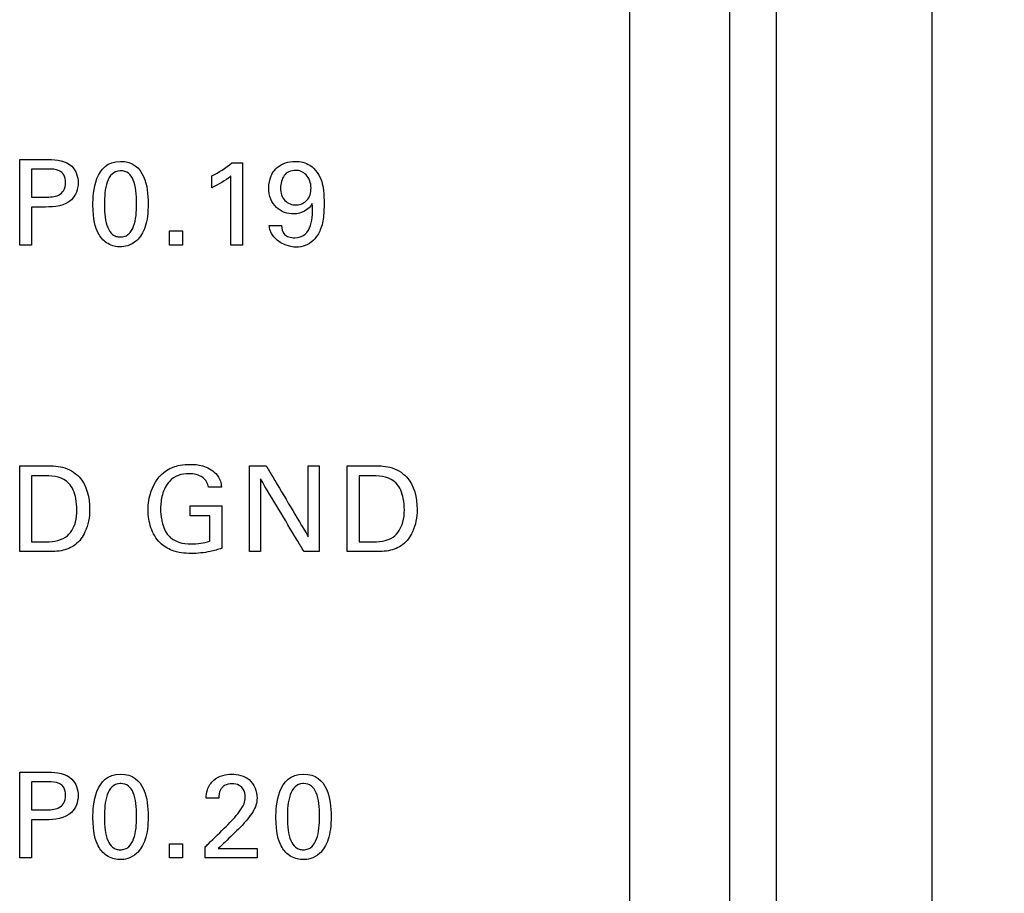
# Model space of a CAD drawing. Header units: inches. Extents: x 0 to 34, y 0 to 22.
# Tile 63 of 111: x 14.749 to 15.382, y 12.845 to 13.406. Entities that reach past the tile are written whole.
import ezdxf

# ---------------------------------------------------------------- set-up
doc = ezdxf.new("R2010")
doc.units = ezdxf.units.IN
doc.header["$LTSCALE"] = 1.87
doc.header["$MEASUREMENT"] = 0
doc.layers.get('0').update_dxf_attribs({"linetype": 'CONTINUOUS'})
doc.layers.add('DATUMCURVES', color=7, linetype='CONTINUOUS')
doc.layers.add('DIMENSIONS', color=7, linetype='CONTINUOUS')
doc.styles.get("Standard").update_dxf_attribs({"font": 'txt', "width": 0.8})
doc.dimstyles.new('DIMSTYLE_1', dxfattribs={"dimtxt": 0.125, "dimasz": 0.18, "dimexe": 0.18, "dimexo": 0.0625, "dimgap": 0.09, "dimtad": 0, "dimtih": 1, "dimtoh": 1, "dimdec": 3, "dimzin": 4, "dimdsep": 46, "dimtxsty": 'STANDARD', "dimblk": '_FILLED', "dimblk1": '_FILLED', "dimblk2": '_FILLED', "dimcen": 0.09, "dimadec": 0, "dimazin": 0, "dimtp": 0.001, "dimtm": 0.001, "dimtfac": 1, "dimtdec": 3, "dimtofl": 0, "dimtmove": 0, "dimatfit": 3, "dimldrblk": '_FILLED', "dimfxl": 1, "dimtolj": 1, "dimtzin": 4, "dimarcsym": 0})

# ---------------------------------------------------------------- blocks, each defined once
blk = doc.blocks.new('_FILLED')
at = {"color": 0, "linetype": 'BYBLOCK'}
blk.add_solid([(0, 0), (-1, 0.1736), (-1, -0.1736)], dxfattribs=at)
blk = doc.blocks.new('*D10')
at = {"layer": 'DIMENSIONS', "color": 2, "linetype": 'CONTINUOUS'}
for p, q in [((14.76348, 16.06352), (16.74795, 16.06352)), ((16.62295, 16.06352), (16.62295, 13.43332)), ((16.62295, 10.01959), (16.62295, 13.18332)), ((14.76348, 10.01959), (16.74795, 10.01959))]:
    blk.add_line(p, q, dxfattribs=at)
at = {"layer": 'DIMENSIONS', "color": 2, "linetype": 'CONTINUOUS', "xscale": 0.18, "yscale": 0.18, "zscale": 0.18}
for p, rotation in [((16.62295, 16.06352), 90), ((16.62295, 10.01959), 270)]:
    blk.add_blockref('_FILLED', p, dxfattribs=dict(at, rotation=rotation))
at = {"layer": 'DIMENSIONS', "color": 2, "linetype": 'CONTINUOUS', "width": 0.8}
for s, p in [('[', (16.53545, 13.24582)), (']', (17.23545, 13.24582)), ('6.044', (15.91045, 13.24582)), ('153.52', (16.63545, 13.24582))]:
    blk.add_text(s, height=0.125, dxfattribs=at).set_placement(p)

msp = doc.modelspace()

# ---------------------------------------------------------------- linework, layer by layer
at = {"color": 7, "linetype": 'CONTINUOUS'}
for p, q in [((15.20598, 8.93302), (15.20598, 18.55403)), ((15.23598, 8.93566), (15.23598, 18.55139)), ((15.33598, 8.94808), (15.33598, 18.53896))]:
    msp.add_line(p, q, dxfattribs=at)
at = {"layer": 'DATUMCURVES', "color": 40, "linetype": 'CONTINUOUS'}
for points, knots in [([(15.14141, 17.76518, 0.8645), (15.14141, 17.33977, 0.8645), (15.14141, 14.61715, 0.8645), (15.14141, 11.89453, 0.8645), (15.14141, 9.59732, 0.8645)], [0, 0, 0, 0, 0.15625, 1, 1, 1, 1]), ([(14.74934, 13.31661, 0.8645), (14.75031, 13.31661, 0.8645), (14.75647, 13.31661, 0.8645), (14.76263, 13.31661, 0.8645), (14.76783, 13.31661, 0.8645)], [0, 0, 0, 0, 0.15625, 1, 1, 1, 1]), ([(14.74934, 13.26146, 0.8645), (14.74934, 13.26434, 0.8645), (14.74934, 13.28272, 0.8645), (14.74934, 13.3011, 0.8645), (14.74934, 13.31661, 0.8645)], [0, 0, 0, 0, 0.15625, 1, 1, 1, 1]), ([(14.76783, 13.31661, 0.8645), (14.77306, 13.31661, 0.8645), (14.78364, 13.31515, 0.8645), (14.7884, 13.30139, 0.8645), (14.78302, 13.28733, 0.8645), (14.77169, 13.28599, 0.8645), (14.76592, 13.28599, 0.8645)], [0, 0, 0, 0, 0.279691, 0.483852, 0.691077, 1, 1, 1, 1]), ([(14.81419, 13.31539, 0.8645), (14.8221, 13.31539, 0.8645), (14.83098, 13.30678, 0.8645), (14.83246, 13.28553, 0.8645), (14.83067, 13.2727, 0.8645), (14.82547, 13.26419, 0.8645), (14.81852, 13.26062, 0.8645), (14.81514, 13.26038, 0.8645), (14.81365, 13.2604, 0.8645), (14.81346, 13.2604, 0.8645)], [0, 0, 0, 0, 0.150684, 0.301367, 0.491551, 0.681734, 0.829842, 0.977949, 1, 1, 1, 1]), ([(14.89249, 13.31432, 0.8645), (14.89249, 13.31157, 0.8645), (14.89249, 13.29395, 0.8645), (14.89249, 13.27633, 0.8645), (14.89249, 13.26146, 0.8645)], [0, 0, 0, 0, 0.15625, 1, 1, 1, 1]), ([(14.91175, 13.30754, 0.8645), (14.91257, 13.30898, 0.8645), (14.91628, 13.31354, 0.8645), (14.92567, 13.3163, 0.8645), (14.93764, 13.31359, 0.8645), (14.94336, 13.30472, 0.8645), (14.94489, 13.29579, 0.8645), (14.94513, 13.28844, 0.8645), (14.9449, 13.27988, 0.8645), (14.94361, 13.27302, 0.8645), (14.94157, 13.26911, 0.8645), (14.94093, 13.26811, 0.8645)], [0, 0, 0, 0, 0.065658, 0.229364, 0.360411, 0.533148, 0.609514, 0.724367, 0.826581, 0.953006, 1, 1, 1, 1]), ([(14.75698, 13.31043, 0.8645), (14.75698, 13.30949, 0.8645), (14.75698, 13.30348, 0.8645), (14.75698, 13.29747, 0.8645), (14.75698, 13.2924, 0.8645)], [0, 0, 0, 0, 0.15625, 1, 1, 1, 1]), ([(14.76607, 13.2924, 0.8645), (14.76886, 13.2924, 0.8645), (14.77333, 13.29246, 0.8645), (14.77827, 13.29657, 0.8645), (14.77912, 13.3017, 0.8645), (14.77835, 13.30669, 0.8645), (14.77396, 13.31042, 0.8645), (14.77005, 13.31043, 0.8645), (14.76767, 13.31043, 0.8645)], [0, 0, 0, 0, 0.244827, 0.369341, 0.527963, 0.677767, 0.790958, 1, 1, 1, 1]), ([(14.81371, 13.30927, 0.8645), (14.81186, 13.30914, 0.8645), (14.80813, 13.30761, 0.8645), (14.80433, 13.30049, 0.8645), (14.80357, 13.28916, 0.8645), (14.80409, 13.27911, 0.8645), (14.80568, 13.27244, 0.8645), (14.80834, 13.26866, 0.8645), (14.81085, 13.26722, 0.8645), (14.81276, 13.26683, 0.8645), (14.81337, 13.2667, 0.8645), (14.81411, 13.26674, 0.8645)], [0, 0, 0, 0, 0.102398, 0.215036, 0.440313, 0.580235, 0.720156, 0.860078, 0.930039, 0.96502, 1, 1, 1, 1]), ([(14.81411, 13.26674, 0.8645), (14.81488, 13.26678, 0.8645), (14.81736, 13.26709, 0.8645), (14.82026, 13.26908, 0.8645), (14.82397, 13.27518, 0.8645), (14.82472, 13.28662, 0.8645), (14.82422, 13.29684, 0.8645), (14.82261, 13.30371, 0.8645), (14.81966, 13.30819, 0.8645), (14.81586, 13.30935, 0.8645), (14.8139, 13.30928, 0.8645), (14.81371, 13.30927, 0.8645)], [0, 0, 0, 0, 0.052636, 0.105273, 0.210546, 0.421092, 0.56212, 0.703148, 0.844176, 0.985204, 1, 1, 1, 1]), ([(14.93748, 13.2882, 0.8645), (14.93536, 13.2842, 0.8645), (14.92605, 13.27957, 0.8645), (14.91519, 13.28383, 0.8645), (14.91025, 13.29115, 0.8645), (14.90913, 13.29846, 0.8645), (14.91002, 13.3042, 0.8645), (14.91147, 13.30707, 0.8645), (14.91175, 13.30754, 0.8645)], [0, 0, 0, 0, 0.277927, 0.522936, 0.65262, 0.804312, 0.966455, 1, 1, 1, 1]), ([(14.92648, 13.30959, 0.8645), (14.92525, 13.30952, 0.8645), (14.92206, 13.30901, 0.8645), (14.91833, 13.30563, 0.8645), (14.91608, 13.29774, 0.8645), (14.91899, 13.2892, 0.8645), (14.92454, 13.28729, 0.8645), (14.92731, 13.28736, 0.8645), (14.92745, 13.28737, 0.8645)], [0, 0, 0, 0, 0.117514, 0.235028, 0.470057, 0.728062, 0.986067, 1, 1, 1, 1]), ([(14.92745, 13.28737, 0.8645), (14.92999, 13.28748, 0.8645), (14.935, 13.28955, 0.8645), (14.93764, 13.29888, 0.8645), (14.93488, 13.30633, 0.8645), (14.93018, 13.30913, 0.8645), (14.92816, 13.30967, 0.8645), (14.92648, 13.30959, 0.8645)], [0, 0, 0, 0, 0.217155, 0.446375, 0.723188, 0.861594, 1, 1, 1, 1]), ([(14.88515, 13.26146, 0.8645), (14.88515, 13.26378, 0.8645), (14.88515, 13.27863, 0.8645), (14.88515, 13.29348, 0.8645), (14.88515, 13.30601, 0.8645)], [0, 0, 0, 0, 0.15625, 1, 1, 1, 1]), ([(14.91769, 13.27407, 0.8645), (14.91769, 13.27208, 0.8645), (14.91861, 13.26872, 0.8645), (14.92254, 13.26654, 0.8645), (14.92722, 13.26595, 0.8645), (14.93342, 13.26769, 0.8645), (14.9379, 13.27648, 0.8645), (14.9377, 13.2835, 0.8645), (14.93748, 13.2882, 0.8645)], [0, 0, 0, 0, 0.146489, 0.222358, 0.317881, 0.492088, 0.653502, 1, 1, 1, 1]), ([(14.75698, 13.28599, 0.8645), (14.75698, 13.28471, 0.8645), (14.75698, 13.27654, 0.8645), (14.75698, 13.26836, 0.8645), (14.75698, 13.26146, 0.8645)], [0, 0, 0, 0, 0.15625, 1, 1, 1, 1]), ([(14.81346, 13.2604, 0.8645), (14.81177, 13.26045, 0.8645), (14.80902, 13.26097, 0.8645), (14.80361, 13.26359, 0.8645), (14.79884, 13.26978, 0.8645), (14.79646, 13.27781, 0.8645), (14.79646, 13.28729, 0.8645)], [0, 0, 0, 0, 0.129977, 0.274396, 0.563233, 1, 1, 1, 1]), ([(14.94093, 13.26811, 0.8645), (14.93981, 13.26635, 0.8645), (14.9358, 13.26176, 0.8645), (14.9226, 13.25758, 0.8645), (14.90987, 13.26705, 0.8645), (14.90968, 13.27407, 0.8645)], [0, 0, 0, 0, 0.158266, 0.458659, 1, 1, 1, 1]), ([(14.74934, 13.11962, 0.8645), (14.75017, 13.11962, 0.8645), (14.7555, 13.11962, 0.8645), (14.76082, 13.11962, 0.8645), (14.76531, 13.11962, 0.8645)], [0, 0, 0, 0, 0.15625, 1, 1, 1, 1]), ([(14.74934, 13.06447, 0.8645), (14.74934, 13.06734, 0.8645), (14.74934, 13.08573, 0.8645), (14.74934, 13.10411, 0.8645), (14.74934, 13.11962, 0.8645)], [0, 0, 0, 0, 0.15625, 1, 1, 1, 1]), ([(14.76531, 13.11962, 0.8645), (14.76918, 13.11962, 0.8645), (14.77732, 13.11978, 0.8645), (14.7915, 13.11153, 0.8645), (14.7956, 13.09376, 0.8645), (14.79284, 13.07821, 0.8645), (14.78585, 13.06822, 0.8645), (14.77566, 13.06422, 0.8645), (14.76857, 13.06447, 0.8645), (14.76485, 13.06447, 0.8645)], [0, 0, 0, 0, 0.12636, 0.260486, 0.498806, 0.659816, 0.77032, 0.878608, 1, 1, 1, 1]), ([(14.83192, 13.09112, 0.8645), (14.83192, 13.09524, 0.8645), (14.83331, 13.10488, 0.8645), (14.84099, 13.11643, 0.8645), (14.85155, 13.12016, 0.8645), (14.85809, 13.12063, 0.8645), (14.86295, 13.12044, 0.8645), (14.86877, 13.11942, 0.8645), (14.87485, 13.11609, 0.8645), (14.87855, 13.11044, 0.8645), (14.87895, 13.10718, 0.8645), (14.87905, 13.10587, 0.8645)], [0, 0, 0, 0, 0.170823, 0.400035, 0.528649, 0.621323, 0.671701, 0.730131, 0.865851, 0.945177, 1, 1, 1, 1]), ([(14.89714, 13.06447, 0.8645), (14.89714, 13.06734, 0.8645), (14.89714, 13.08573, 0.8645), (14.89714, 13.10411, 0.8645), (14.89714, 13.11962, 0.8645)], [0, 0, 0, 0, 0.15625, 1, 1, 1, 1]), ([(14.90776, 13.11962, 0.8645), (14.90918, 13.11724, 0.8645), (14.91822, 13.10204, 0.8645), (14.92726, 13.08684, 0.8645), (14.93489, 13.07402, 0.8645)], [0, 0, 0, 0, 0.15625, 1, 1, 1, 1]), ([(14.93489, 13.07402, 0.8645), (14.93489, 13.07639, 0.8645), (14.93489, 13.09159, 0.8645), (14.93489, 13.10679, 0.8645), (14.93489, 13.11962, 0.8645)], [0, 0, 0, 0, 0.15625, 1, 1, 1, 1]), ([(14.94192, 13.11962, 0.8645), (14.94192, 13.11675, 0.8645), (14.94192, 13.09836, 0.8645), (14.94192, 13.07998, 0.8645), (14.94192, 13.06447, 0.8645)], [0, 0, 0, 0, 0.15625, 1, 1, 1, 1]), ([(14.95986, 13.11962, 0.8645), (14.96069, 13.11962, 0.8645), (14.96601, 13.11962, 0.8645), (14.97133, 13.11962, 0.8645), (14.97582, 13.11962, 0.8645)], [0, 0, 0, 0, 0.15625, 1, 1, 1, 1]), ([(14.95986, 13.06447, 0.8645), (14.95986, 13.06734, 0.8645), (14.95986, 13.08573, 0.8645), (14.95986, 13.10411, 0.8645), (14.95986, 13.11962, 0.8645)], [0, 0, 0, 0, 0.15625, 1, 1, 1, 1]), ([(14.97582, 13.11962, 0.8645), (14.9797, 13.11962, 0.8645), (14.98784, 13.11978, 0.8645), (15.00202, 13.11153, 0.8645), (15.00614, 13.09376, 0.8645), (15.00336, 13.07821, 0.8645), (14.99638, 13.06822, 0.8645), (14.98619, 13.06422, 0.8645), (14.9791, 13.06447, 0.8645), (14.97538, 13.06447, 0.8645)], [0, 0, 0, 0, 0.126474, 0.260492, 0.498849, 0.659864, 0.770329, 0.878613, 1, 1, 1, 1]), ([(14.75698, 13.11327, 0.8645), (14.75698, 13.11105, 0.8645), (14.75698, 13.09687, 0.8645), (14.75698, 13.08269, 0.8645), (14.75698, 13.07072, 0.8645)], [0, 0, 0, 0, 0.15625, 1, 1, 1, 1]), ([(14.78615, 13.09127, 0.8645), (14.78615, 13.09369, 0.8645), (14.78557, 13.09968, 0.8645), (14.78148, 13.11119, 0.8645), (14.77129, 13.11327, 0.8645), (14.76615, 13.11327, 0.8645)], [0, 0, 0, 0, 0.215624, 0.541929, 1, 1, 1, 1]), ([(14.87072, 13.10587, 0.8645), (14.87033, 13.10826, 0.8645), (14.86717, 13.11355, 0.8645), (14.85883, 13.11488, 0.8645), (14.85126, 13.11402, 0.8645), (14.8444, 13.10944, 0.8645), (14.84067, 13.1014, 0.8645), (14.83964, 13.09259, 0.8645), (14.84017, 13.08718, 0.8645), (14.84067, 13.08473, 0.8645)], [0, 0, 0, 0, 0.129107, 0.289575, 0.416852, 0.531179, 0.71055, 0.86818, 1, 1, 1, 1]), ([(14.93214, 13.06447, 0.8645), (14.93068, 13.06691, 0.8645), (14.92133, 13.08251, 0.8645), (14.91199, 13.09812, 0.8645), (14.9041, 13.11129, 0.8645)], [0, 0, 0, 0, 0.15625, 1, 1, 1, 1]), ([(14.9041, 13.11129, 0.8645), (14.9041, 13.10885, 0.8645), (14.9041, 13.09324, 0.8645), (14.9041, 13.07764, 0.8645), (14.9041, 13.06447, 0.8645)], [0, 0, 0, 0, 0.15625, 1, 1, 1, 1]), ([(14.9675, 13.11327, 0.8645), (14.9675, 13.11105, 0.8645), (14.9675, 13.09687, 0.8645), (14.9675, 13.08269, 0.8645), (14.9675, 13.07072, 0.8645)], [0, 0, 0, 0, 0.15625, 1, 1, 1, 1]), ([(14.99668, 13.09127, 0.8645), (14.99668, 13.09369, 0.8645), (14.9961, 13.09968, 0.8645), (14.99201, 13.11119, 0.8645), (14.98181, 13.11327, 0.8645), (14.97667, 13.11327, 0.8645)], [0, 0, 0, 0, 0.215548, 0.541738, 1, 1, 1, 1]), ([(14.85903, 13.09379, 0.8645), (14.86008, 13.09379, 0.8645), (14.86683, 13.09379, 0.8645), (14.87358, 13.09379, 0.8645), (14.87928, 13.09379, 0.8645)], [0, 0, 0, 0, 0.15625, 1, 1, 1, 1]), ([(14.87928, 13.09379, 0.8645), (14.87928, 13.09238, 0.8645), (14.87928, 13.08331, 0.8645), (14.87928, 13.07425, 0.8645), (14.87928, 13.0666, 0.8645)], [0, 0, 0, 0, 0.15625, 1, 1, 1, 1]), ([(14.76447, 13.07072, 0.8645), (14.76938, 13.07072, 0.8645), (14.77921, 13.07122, 0.8645), (14.78558, 13.08215, 0.8645), (14.78615, 13.08859, 0.8645), (14.78615, 13.09127, 0.8645)], [0, 0, 0, 0, 0.431712, 0.765052, 1, 1, 1, 1]), ([(14.87928, 13.0666, 0.8645), (14.87682, 13.06579, 0.8645), (14.87039, 13.06395, 0.8645), (14.85958, 13.06282, 0.8645), (14.84809, 13.064, 0.8645), (14.83851, 13.07005, 0.8645), (14.83301, 13.07962, 0.8645), (14.83192, 13.08729, 0.8645), (14.83192, 13.09112, 0.8645)], [0, 0, 0, 0, 0.120823, 0.310351, 0.504535, 0.645769, 0.821352, 1, 1, 1, 1]), ([(14.87163, 13.07112, 0.8645), (14.87163, 13.07197, 0.8645), (14.87163, 13.07742, 0.8645), (14.87163, 13.08286, 0.8645), (14.87163, 13.08746, 0.8645)], [0, 0, 0, 0, 0.15625, 1, 1, 1, 1]), ([(14.97498, 13.07072, 0.8645), (14.97991, 13.07072, 0.8645), (14.98974, 13.07122, 0.8645), (14.99611, 13.08215, 0.8645), (14.99668, 13.08859, 0.8645), (14.99668, 13.09127, 0.8645)], [0, 0, 0, 0, 0.431915, 0.765136, 1, 1, 1, 1]), ([(14.84067, 13.08473, 0.8645), (14.84075, 13.08432, 0.8645), (14.84153, 13.08074, 0.8645), (14.84381, 13.07458, 0.8645), (14.85154, 13.06989, 0.8645), (14.86098, 13.06896, 0.8645), (14.86777, 13.06992, 0.8645), (14.87163, 13.07112, 0.8645)], [0, 0, 0, 0, 0.031758, 0.278567, 0.480395, 0.689053, 1, 1, 1, 1]), ([(14.76485, 13.06447, 0.8645), (14.76404, 13.06447, 0.8645), (14.75887, 13.06447, 0.8645), (14.7537, 13.06447, 0.8645), (14.74934, 13.06447, 0.8645)], [0, 0, 0, 0, 0.15625, 1, 1, 1, 1]), ([(14.97538, 13.06447, 0.8645), (14.97457, 13.06447, 0.8645), (14.9694, 13.06447, 0.8645), (14.96422, 13.06447, 0.8645), (14.95986, 13.06447, 0.8645)], [0, 0, 0, 0, 0.15625, 1, 1, 1, 1]), ([(14.74934, 12.92262, 0.8645), (14.75031, 12.92262, 0.8645), (14.75647, 12.92262, 0.8645), (14.76263, 12.92262, 0.8645), (14.76783, 12.92262, 0.8645)], [0, 0, 0, 0, 0.15625, 1, 1, 1, 1]), ([(14.74934, 12.86746, 0.8645), (14.74934, 12.87034, 0.8645), (14.74934, 12.88872, 0.8645), (14.74934, 12.90711, 0.8645), (14.74934, 12.92262, 0.8645)], [0, 0, 0, 0, 0.15625, 1, 1, 1, 1]), ([(14.76783, 12.92262, 0.8645), (14.77306, 12.92262, 0.8645), (14.78364, 12.92114, 0.8645), (14.7884, 12.90739, 0.8645), (14.78302, 12.89332, 0.8645), (14.77169, 12.89198, 0.8645), (14.76592, 12.89198, 0.8645)], [0, 0, 0, 0, 0.279747, 0.483892, 0.691101, 1, 1, 1, 1]), ([(14.81419, 12.92139, 0.8645), (14.8221, 12.92139, 0.8645), (14.83098, 12.91277, 0.8645), (14.83246, 12.89153, 0.8645), (14.83067, 12.8787, 0.8645), (14.82547, 12.87019, 0.8645), (14.81852, 12.86661, 0.8645), (14.81514, 12.86637, 0.8645), (14.81365, 12.86639, 0.8645), (14.81346, 12.8664, 0.8645)], [0, 0, 0, 0, 0.150684, 0.301367, 0.491551, 0.681734, 0.829842, 0.977949, 1, 1, 1, 1]), ([(14.86927, 12.90589, 0.8645), (14.86932, 12.90767, 0.8645), (14.86973, 12.91201, 0.8645), (14.87351, 12.91779, 0.8645), (14.87963, 12.92085, 0.8645), (14.88757, 12.92177, 0.8645), (14.89851, 12.91935, 0.8645), (14.90196, 12.91023, 0.8645), (14.90196, 12.90589, 0.8645)], [0, 0, 0, 0, 0.107049, 0.25832, 0.390787, 0.5042, 0.73928, 1, 1, 1, 1]), ([(14.93183, 12.92139, 0.8645), (14.93973, 12.92139, 0.8645), (14.94861, 12.91277, 0.8645), (14.9501, 12.89153, 0.8645), (14.9483, 12.8787, 0.8645), (14.9431, 12.87019, 0.8645), (14.93616, 12.86661, 0.8645), (14.93278, 12.86637, 0.8645), (14.93128, 12.86639, 0.8645), (14.9311, 12.8664, 0.8645)], [0, 0, 0, 0, 0.150713, 0.301425, 0.491645, 0.681864, 0.829972, 0.978079, 1, 1, 1, 1]), ([(14.75698, 12.91643, 0.8645), (14.75698, 12.91549, 0.8645), (14.75698, 12.90948, 0.8645), (14.75698, 12.90347, 0.8645), (14.75698, 12.8984, 0.8645)], [0, 0, 0, 0, 0.15625, 1, 1, 1, 1]), ([(14.76607, 12.8984, 0.8645), (14.76886, 12.8984, 0.8645), (14.77333, 12.89846, 0.8645), (14.77827, 12.90257, 0.8645), (14.77912, 12.90769, 0.8645), (14.77835, 12.91269, 0.8645), (14.77396, 12.91642, 0.8645), (14.77005, 12.91643, 0.8645), (14.76767, 12.91643, 0.8645)], [0, 0, 0, 0, 0.244825, 0.369346, 0.527972, 0.677773, 0.790962, 1, 1, 1, 1]), ([(14.81371, 12.91527, 0.8645), (14.81186, 12.91514, 0.8645), (14.80813, 12.91361, 0.8645), (14.80433, 12.90649, 0.8645), (14.80357, 12.89516, 0.8645), (14.80409, 12.88511, 0.8645), (14.80568, 12.87843, 0.8645), (14.80834, 12.87466, 0.8645), (14.81085, 12.87322, 0.8645), (14.81276, 12.87283, 0.8645), (14.81337, 12.8727, 0.8645), (14.81411, 12.87274, 0.8645)], [0, 0, 0, 0, 0.102398, 0.215036, 0.440313, 0.580235, 0.720156, 0.860078, 0.930039, 0.96502, 1, 1, 1, 1]), ([(14.81411, 12.87274, 0.8645), (14.81488, 12.87278, 0.8645), (14.81736, 12.87308, 0.8645), (14.82026, 12.87507, 0.8645), (14.82397, 12.88117, 0.8645), (14.82472, 12.89262, 0.8645), (14.82422, 12.90284, 0.8645), (14.82261, 12.9097, 0.8645), (14.81966, 12.91418, 0.8645), (14.81586, 12.91535, 0.8645), (14.8139, 12.91528, 0.8645), (14.81371, 12.91527, 0.8645)], [0, 0, 0, 0, 0.052636, 0.105273, 0.210546, 0.421092, 0.56212, 0.703148, 0.844176, 0.985204, 1, 1, 1, 1]), ([(14.88233, 12.88801, 0.8645), (14.88525, 12.89086, 0.8645), (14.8894, 12.8953, 0.8645), (14.8937, 12.90162, 0.8645), (14.89475, 12.90688, 0.8645), (14.89376, 12.91146, 0.8645), (14.89027, 12.9147, 0.8645), (14.88578, 12.91541, 0.8645), (14.88192, 12.91476, 0.8645), (14.88017, 12.9134, 0.8645), (14.8798, 12.91306, 0.8645)], [0, 0, 0, 0, 0.2862, 0.428413, 0.52814, 0.656516, 0.738073, 0.846242, 0.964972, 1, 1, 1, 1]), ([(14.93135, 12.91527, 0.8645), (14.9295, 12.91514, 0.8645), (14.92577, 12.91361, 0.8645), (14.92197, 12.90649, 0.8645), (14.9212, 12.89516, 0.8645), (14.92173, 12.88511, 0.8645), (14.92332, 12.87843, 0.8645), (14.92597, 12.87466, 0.8645), (14.92849, 12.87322, 0.8645), (14.9304, 12.87283, 0.8645), (14.93102, 12.8727, 0.8645), (14.93176, 12.87274, 0.8645)], [0, 0, 0, 0, 0.102398, 0.215036, 0.440313, 0.580235, 0.720156, 0.860078, 0.930039, 0.96502, 1, 1, 1, 1]), ([(14.93176, 12.87274, 0.8645), (14.93253, 12.87278, 0.8645), (14.935, 12.87308, 0.8645), (14.9379, 12.87507, 0.8645), (14.94161, 12.88117, 0.8645), (14.94237, 12.89262, 0.8645), (14.94187, 12.90284, 0.8645), (14.94026, 12.9097, 0.8645), (14.9373, 12.91418, 0.8645), (14.93349, 12.91535, 0.8645), (14.93153, 12.91528, 0.8645), (14.93135, 12.91527, 0.8645)], [0, 0, 0, 0, 0.052638, 0.105276, 0.210551, 0.421102, 0.562134, 0.703166, 0.844197, 0.985229, 1, 1, 1, 1]), ([(14.8798, 12.91306, 0.8645), (14.87925, 12.91253, 0.8645), (14.87764, 12.91042, 0.8645), (14.87729, 12.90772, 0.8645), (14.87729, 12.90589, 0.8645)], [0, 0, 0, 0, 0.29, 1, 1, 1, 1]), ([(14.90196, 12.90589, 0.8645), (14.90196, 12.9029, 0.8645), (14.9002, 12.898, 0.8645), (14.89719, 12.89418, 0.8645), (14.896, 12.89268, 0.8645)], [0, 0, 0, 0, 0.609572, 1, 1, 1, 1]), ([(14.75698, 12.89198, 0.8645), (14.75698, 12.89071, 0.8645), (14.75698, 12.88253, 0.8645), (14.75698, 12.87436, 0.8645), (14.75698, 12.86746, 0.8645)], [0, 0, 0, 0, 0.15625, 1, 1, 1, 1]), ([(14.81346, 12.8664, 0.8645), (14.81177, 12.86645, 0.8645), (14.80902, 12.86697, 0.8645), (14.80361, 12.8696, 0.8645), (14.79883, 12.87579, 0.8645), (14.79646, 12.88381, 0.8645), (14.79646, 12.89329, 0.8645)], [0, 0, 0, 0, 0.129823, 0.27407, 0.562565, 1, 1, 1, 1]), ([(14.9311, 12.8664, 0.8645), (14.92941, 12.86645, 0.8645), (14.92665, 12.86697, 0.8645), (14.92125, 12.8696, 0.8645), (14.91647, 12.87578, 0.8645), (14.91411, 12.88381, 0.8645), (14.91411, 12.89329, 0.8645)], [0, 0, 0, 0, 0.129919, 0.274274, 0.562983, 1, 1, 1, 1]), ([(14.8685, 12.87442, 0.8645), (14.86922, 12.87513, 0.8645), (14.87383, 12.87966, 0.8645), (14.87844, 12.88419, 0.8645), (14.88233, 12.88801, 0.8645)], [0, 0, 0, 0, 0.15625, 1, 1, 1, 1]), ([(14.87699, 12.8735, 0.8645), (14.8783, 12.8735, 0.8645), (14.88667, 12.8735, 0.8645), (14.89505, 12.8735, 0.8645), (14.90212, 12.8735, 0.8645)], [0, 0, 0, 0, 0.15625, 1, 1, 1, 1]), ([(14.90212, 12.86746, 0.8645), (14.90037, 12.86746, 0.8645), (14.88916, 12.86746, 0.8645), (14.87795, 12.86746, 0.8645), (14.8685, 12.86746, 0.8645)], [0, 0, 0, 0, 0.15625, 1, 1, 1, 1])]:
    msp.add_open_spline(points, degree=3, knots=knots, dxfattribs=at)
for points in [[(14.79646, 13.28729, 0.8645), (14.79646, 13.29516, 0.8645), (14.79738, 13.31539, 0.8645), (14.81419, 13.31539, 0.8645)], [(14.87285, 13.30601, 0.8645), (14.87738, 13.30836, 0.8645), (14.88179, 13.31104, 0.8645), (14.8857, 13.31432, 0.8645)], [(14.8857, 13.31432, 0.8645), (14.88796, 13.31432, 0.8645), (14.89023, 13.31432, 0.8645), (14.89249, 13.31432, 0.8645)], [(14.76767, 13.31043, 0.8645), (14.7641, 13.31043, 0.8645), (14.76054, 13.31043, 0.8645), (14.75698, 13.31043, 0.8645)], [(14.88515, 13.30601, 0.8645), (14.88145, 13.3029, 0.8645), (14.87722, 13.30041, 0.8645), (14.87285, 13.29836, 0.8645)], [(14.87285, 13.29836, 0.8645), (14.87285, 13.30091, 0.8645), (14.87285, 13.30346, 0.8645), (14.87285, 13.30601, 0.8645)], [(14.75698, 13.2924, 0.8645), (14.76001, 13.2924, 0.8645), (14.76304, 13.2924, 0.8645), (14.76607, 13.2924, 0.8645)], [(14.76592, 13.28599, 0.8645), (14.76294, 13.28599, 0.8645), (14.75996, 13.28599, 0.8645), (14.75698, 13.28599, 0.8645)], [(14.84559, 13.27063, 0.8645), (14.84841, 13.27063, 0.8645), (14.85124, 13.27063, 0.8645), (14.85407, 13.27063, 0.8645)], [(14.84559, 13.26146, 0.8645), (14.84559, 13.26452, 0.8645), (14.84559, 13.26758, 0.8645), (14.84559, 13.27063, 0.8645)], [(14.85407, 13.27063, 0.8645), (14.85407, 13.26758, 0.8645), (14.85407, 13.26452, 0.8645), (14.85407, 13.26146, 0.8645)], [(14.90968, 13.27407, 0.8645), (14.91235, 13.27407, 0.8645), (14.91502, 13.27407, 0.8645), (14.91769, 13.27407, 0.8645)], [(14.75698, 13.26146, 0.8645), (14.75443, 13.26146, 0.8645), (14.75189, 13.26146, 0.8645), (14.74934, 13.26146, 0.8645)], [(14.85407, 13.26146, 0.8645), (14.85124, 13.26146, 0.8645), (14.84841, 13.26146, 0.8645), (14.84559, 13.26146, 0.8645)], [(14.89249, 13.26146, 0.8645), (14.89004, 13.26146, 0.8645), (14.8876, 13.26146, 0.8645), (14.88515, 13.26146, 0.8645)], [(14.89714, 13.11962, 0.8645), (14.90068, 13.11962, 0.8645), (14.90422, 13.11962, 0.8645), (14.90776, 13.11962, 0.8645)], [(14.93489, 13.11962, 0.8645), (14.93723, 13.11962, 0.8645), (14.93957, 13.11962, 0.8645), (14.94192, 13.11962, 0.8645)], [(14.76615, 13.11327, 0.8645), (14.76309, 13.11327, 0.8645), (14.76004, 13.11327, 0.8645), (14.75698, 13.11327, 0.8645)], [(14.97667, 13.11327, 0.8645), (14.97361, 13.11327, 0.8645), (14.97055, 13.11327, 0.8645), (14.9675, 13.11327, 0.8645)], [(14.87905, 13.10587, 0.8645), (14.87627, 13.10587, 0.8645), (14.8735, 13.10587, 0.8645), (14.87072, 13.10587, 0.8645)], [(14.85903, 13.08746, 0.8645), (14.85903, 13.08957, 0.8645), (14.85903, 13.09168, 0.8645), (14.85903, 13.09379, 0.8645)], [(14.87163, 13.08746, 0.8645), (14.86743, 13.08746, 0.8645), (14.86323, 13.08746, 0.8645), (14.85903, 13.08746, 0.8645)], [(14.75698, 13.07072, 0.8645), (14.75947, 13.07072, 0.8645), (14.76197, 13.07072, 0.8645), (14.76447, 13.07072, 0.8645)], [(14.9675, 13.07072, 0.8645), (14.96999, 13.07072, 0.8645), (14.97249, 13.07072, 0.8645), (14.97498, 13.07072, 0.8645)], [(14.9041, 13.06447, 0.8645), (14.90178, 13.06447, 0.8645), (14.89946, 13.06447, 0.8645), (14.89714, 13.06447, 0.8645)], [(14.94192, 13.06447, 0.8645), (14.93866, 13.06447, 0.8645), (14.9354, 13.06447, 0.8645), (14.93214, 13.06447, 0.8645)], [(14.79646, 12.89329, 0.8645), (14.79646, 12.90115, 0.8645), (14.79738, 12.92139, 0.8645), (14.81419, 12.92139, 0.8645)], [(14.91411, 12.89329, 0.8645), (14.91411, 12.90115, 0.8645), (14.91502, 12.92139, 0.8645), (14.93183, 12.92139, 0.8645)], [(14.76767, 12.91643, 0.8645), (14.7641, 12.91643, 0.8645), (14.76054, 12.91643, 0.8645), (14.75698, 12.91643, 0.8645)], [(14.87729, 12.90589, 0.8645), (14.87461, 12.90589, 0.8645), (14.87194, 12.90589, 0.8645), (14.86927, 12.90589, 0.8645)], [(14.75698, 12.8984, 0.8645), (14.76001, 12.8984, 0.8645), (14.76304, 12.8984, 0.8645), (14.76607, 12.8984, 0.8645)], [(14.76592, 12.89198, 0.8645), (14.76294, 12.89198, 0.8645), (14.75996, 12.89198, 0.8645), (14.75698, 12.89198, 0.8645)], [(14.896, 12.89268, 0.8645), (14.89303, 12.88896, 0.8645), (14.8896, 12.88563, 0.8645), (14.88622, 12.88229, 0.8645)], [(14.84559, 12.87663, 0.8645), (14.84841, 12.87663, 0.8645), (14.85124, 12.87663, 0.8645), (14.85407, 12.87663, 0.8645)], [(14.84559, 12.86746, 0.8645), (14.84559, 12.87052, 0.8645), (14.84559, 12.87357, 0.8645), (14.84559, 12.87663, 0.8645)], [(14.85407, 12.87663, 0.8645), (14.85407, 12.87357, 0.8645), (14.85407, 12.87052, 0.8645), (14.85407, 12.86746, 0.8645)], [(14.88622, 12.88229, 0.8645), (14.88314, 12.87936, 0.8645), (14.88007, 12.87643, 0.8645), (14.87699, 12.8735, 0.8645)], [(14.8685, 12.86746, 0.8645), (14.8685, 12.86978, 0.8645), (14.8685, 12.8721, 0.8645), (14.8685, 12.87442, 0.8645)], [(14.90212, 12.8735, 0.8645), (14.90212, 12.87149, 0.8645), (14.90212, 12.86947, 0.8645), (14.90212, 12.86746, 0.8645)], [(14.75698, 12.86746, 0.8645), (14.75443, 12.86746, 0.8645), (14.75189, 12.86746, 0.8645), (14.74934, 12.86746, 0.8645)], [(14.85407, 12.86746, 0.8645), (14.85124, 12.86746, 0.8645), (14.84841, 12.86746, 0.8645), (14.84559, 12.86746, 0.8645)]]:
    msp.add_open_spline(points, degree=3, dxfattribs=at)

# ---------------------------------------------------------------- dimensions: what is measured, and where the dimension line sits
at = {"layer": 'DIMENSIONS', "color": 2, "linetype": 'CONTINUOUS'}
dim = msp.add_linear_dim(base=(16.62295, 16.06352), p1=(14.76348, 10.01959), p2=(14.76348, 16.06352), angle=90, dimstyle='DIMSTYLE_1', dxfattribs=at)
dim.commit()
dim.dimension.update_dxf_attribs({"geometry": '*D10', "text_midpoint": (16.62295, 13.30832), "dimtype": 160})

doc.saveas('drawing.dxf')
